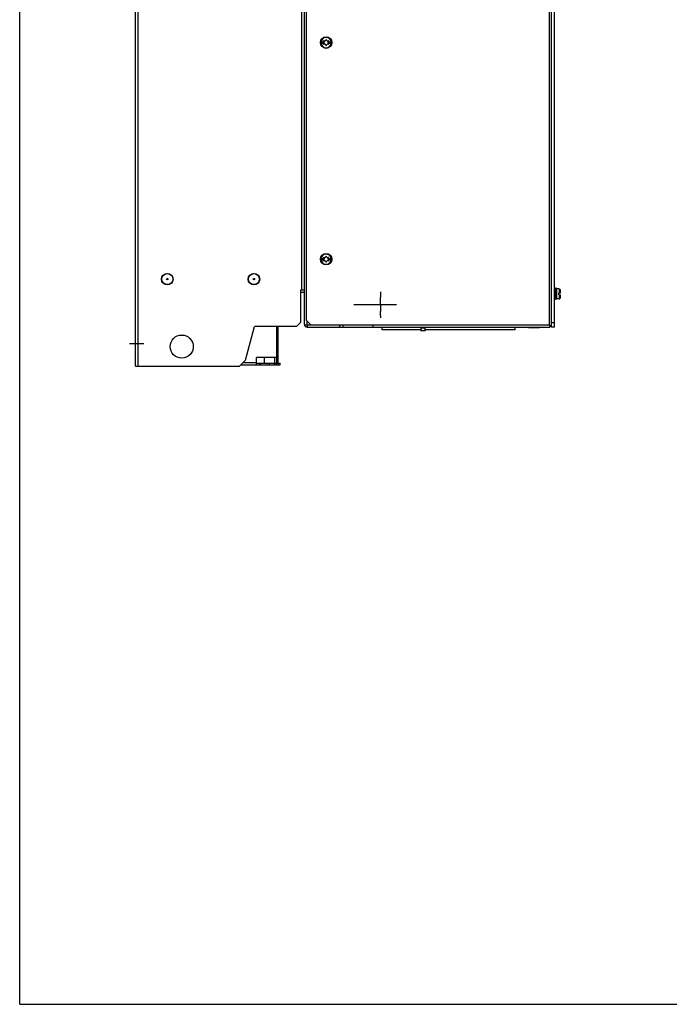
# Model space of a CAD drawing. Header units: millimetres. Extents: x 0 to 1800, y 0 to 1500.
# Tile 1 of 27: x 0 to 450, y 0 to 682. Entities that reach past the tile are written whole.
import ezdxf

# ---------------------------------------------------------------- set-up
doc = ezdxf.new("R2010")
doc.units = ezdxf.units.MM
doc.header["$LTSCALE"] = 99
doc.linetypes.add('CENTER', pattern=[0.6, 0.375, -0.075, 0.075, -0.075])
doc.linetypes.add('HIDDEN', pattern=[0.2, 0.1, -0.1])
doc.layers.get('0').update_dxf_attribs({"linetype": 'CONTINUOUS'})
doc.layers.add('002_AXIS', color=7, linetype='CONTINUOUS')
doc.layers.add('00_COMPONENTS', color=7, linetype='CONTINUOUS')

msp = doc.modelspace()

# ---------------------------------------------------------------- linework, layer by layer
at = {"color": 7, "linetype": 'CONTINUOUS'}
for q in [(0, 1500), (1800, 0)]:
    msp.add_line((0, 0), q, dxfattribs=at)
at = {"layer": '002_AXIS', "color": 7, "linetype": 'CENTER'}
for p, q in [((260.96, 484.39), (231.46, 484.39)), ((86.01, 457.44), (76.11, 457.44))]:
    msp.add_line(p, q, dxfattribs=at)
at = {"layer": '00_COMPONENTS', "color": 3, "linetype": 'CONTINUOUS'}
for p, q in [((80.26, 441.94), (80.26, 1071.94)), ((197.26, 470.74), (197.26, 1042.14)), ((198.76, 473.44), (198.76, 1039.44)), ((370.46, 468.94), (370.46, 743.99)), ((368.16, 738.14), (368.16, 469.94)), ((194.76, 494.64), (197.22, 494.64)), ((194.76, 472.44), (194.76, 494.64)), ((194.76, 472.44), (191.76, 469.44)), ((198.76, 473.44), (201.76, 470.44)), ((199.06, 470.44), (244.76, 470.44)), ((223.76, 470.44), (223.76, 468.94)), ((244.76, 468.94), (244.76, 470.44)), ((156.36, 446.04), (162.63, 469.44)), ((191.76, 469.44), (162.63, 469.44)), ((178.06, 447.87), (178.06, 469.44)), ((179.06, 444.14), (179.06, 469.44)), ((199.06, 468.94), (367.16, 468.94)), ((366.93, 469.93), (366.94, 469.88)), ((366.94, 469.88), (367.16, 468.94)), ((367.16, 470.17), (367.21, 470.16)), ((367.21, 470.16), (368.16, 469.94)), ((152.26, 441.94), (156.36, 446.04)), ((178.06, 447.87), (164.08, 447.87)), ((164.08, 442.84), (164.08, 447.87)), ((80.26, 441.94), (152.26, 441.94)), ((153.16, 442.84), (180.51, 442.84))]:
    msp.add_line(p, q, dxfattribs=at)
at = {"layer": '00_COMPONENTS', "color": 9, "linetype": 'CONTINUOUS'}
for p, q in [((82.06, 441.94), (82.06, 1071.94)), ((195.46, 494.64), (195.46, 1031.44)), ((366.86, 738.14), (366.86, 470.24)), ((373.63, 495.44), (373.63, 492.54)), ((373.63, 491.34), (373.63, 488.44)), ((374.3, 494.95), (374.3, 492.54)), ((374.3, 491.34), (374.3, 488.93)), ((199.06, 470.44), (199.06, 473.14)), ((366.86, 470.24), (244.76, 470.24)), ((277.86, 468.44), (280.86, 468.44)), ((164.08, 444.14), (154.46, 444.14)), ((166.11, 443.84), (166.11, 442.84)), ((167.08, 442.84), (167.08, 443.84)), ((173.01, 442.84), (173.01, 443.84)), ((176.28, 443.84), (176.28, 442.84)), ((177.76, 443.84), (177.76, 442.84)), ((179.06, 444.14), (178.06, 444.14)), ((178.78, 443.84), (178.78, 442.84))]:
    msp.add_line(p, q, dxfattribs=at)
at = {"layer": '00_COMPONENTS', "color": 7, "linetype": 'CONTINUOUS'}
for p, q in [((368.46, 468.94), (368.46, 743.99)), ((208.7, 666.54), (210.62, 666.54)), ((210.62, 665.34), (208.7, 665.34)), ((210.64, 666.53), (210.62, 666.54)), ((210.62, 665.34), (210.64, 665.35)), ((213.9, 666.54), (213.88, 666.53)), ((213.88, 665.35), (213.9, 665.34)), ((213.9, 666.54), (215.82, 666.54)), ((215.82, 665.34), (213.9, 665.34)), ((368.46, 573.94), (368.16, 573.94)), ((368.46, 569.94), (368.16, 569.94)), ((208.7, 516.54), (210.62, 516.54)), ((210.62, 515.34), (208.7, 515.34)), ((210.64, 516.53), (210.62, 516.54)), ((210.62, 515.34), (210.64, 515.35)), ((213.9, 516.54), (213.88, 516.53)), ((213.88, 515.35), (213.9, 515.34)), ((213.9, 516.54), (215.82, 516.54)), ((215.82, 515.34), (213.9, 515.34)), ((194.76, 493.14), (197.26, 493.14)), ((368.46, 495.75), (368.16, 495.52)), ((368.46, 493.84), (368.16, 493.73)), ((371.06, 495.94), (370.46, 495.94)), ((371.06, 487.94), (371.06, 495.94)), ((372.06, 495.69), (371.06, 495.69)), ((372.06, 488.19), (372.06, 495.69)), ((373.63, 495.44), (372.06, 495.44)), ((373.56, 492.54), (374.73, 492.54)), ((373.56, 491.34), (373.56, 492.54)), ((373.56, 491.34), (374.73, 491.34)), ((374.44, 494.44), (374.3, 494.95)), ((374.43, 494.44), (374.44, 494.44)), ((368.46, 490.03), (368.16, 490.15)), ((368.46, 488.13), (368.16, 488.36)), ((371.06, 487.94), (370.46, 487.94)), ((372.06, 488.19), (371.06, 488.19)), ((373.63, 488.44), (372.06, 488.44)), ((374.44, 489.43), (374.3, 488.93)), ((374.44, 489.44), (374.43, 489.44)), ((199.06, 470.44), (199.06, 468.94)), ((221.76, 468.94), (221.76, 470.44)), ((370.46, 471.94), (368.46, 471.94)), ((251.16, 466.93), (251.16, 468.94)), ((277.86, 466.93), (251.16, 466.93)), ((277.86, 468.94), (277.86, 466.44)), ((280.86, 466.44), (277.86, 466.44)), ((280.86, 466.44), (280.86, 468.94)), ((343.16, 466.93), (280.86, 466.93)), ((343.16, 466.93), (343.16, 468.94)), ((352.45, 468.64), (352.68, 468.94)), ((352.45, 468.64), (360.07, 468.64)), ((354.35, 468.64), (354.47, 468.94)), ((358.16, 468.64), (358.05, 468.94)), ((360.07, 468.64), (359.84, 468.94)), ((367.16, 469.94), (368.16, 469.94)), ((367.16, 469.94), (367.16, 468.94)), ((370.46, 468.94), (368.46, 468.94)), ((164.08, 443.84), (180.51, 443.84)), ((166.08, 442.84), (166.08, 443.84)), ((169.45, 447.87), (169.45, 444.04)), ((169.45, 444.04), (176.57, 444.04)), ((169.75, 444.04), (169.75, 443.84)), ((176.27, 444.04), (176.27, 443.84)), ((176.57, 447.87), (176.57, 444.04)), ((179.06, 449.87), (178.06, 449.87)), ((178.06, 444.14), (178.06, 447.87)), ((180.51, 442.84), (180.51, 443.84)), ((171.41, 442.74), (171.31, 442.84)), ((171.41, 442.74), (174.61, 442.74)), ((174.61, 442.74), (174.71, 442.84))]:
    msp.add_line(p, q, dxfattribs=at)
at = {"layer": '00_COMPONENTS', "color": 8, "linetype": 'HIDDEN'}
for p, q in [((249.86, 493.39), (249.86, 489.64)), ((249.86, 484.39), (249.86, 489.64)), ((249.86, 484.39), (249.86, 479.69)), ((249.86, 476.94), (249.86, 479.69)), ((249.86, 476.94), (249.86, 475.39))]:
    msp.add_line(p, q, dxfattribs=at)
at = {"layer": '00_COMPONENTS', "color": 7, "linetype": 'CONTINUOUS'}
for centre, radius in [((212.26, 665.94), 4), ((212.26, 515.94), 4), ((102.26, 502.14), 3.8), ((162.26, 502.14), 3.8), ((102.26, 502.14), 0.5), ((162.26, 502.14), 0.5)]:
    msp.add_circle(centre, radius, dxfattribs=at)
at = {"layer": '00_COMPONENTS', "color": 3, "linetype": 'CONTINUOUS'}
for centre, radius in [((102.26, 502.14), 4), ((162.26, 502.14), 4), ((112.26, 455.44), 8)]:
    msp.add_circle(centre, radius, dxfattribs=at)
at = {"layer": '00_COMPONENTS', "color": 9, "linetype": 'CONTINUOUS'}
for centre, start, end in [((212.26, 665.94), 9.7431, 170.2569), ((212.26, 665.94), 189.7431, 350.2569), ((212.26, 515.94), 9.7431, 170.2569), ((212.26, 515.94), 189.7431, 350.2569)]:
    msp.add_arc(centre, 3.55, start, end, dxfattribs=at)
at = {"layer": '00_COMPONENTS', "color": 7, "linetype": 'CONTINUOUS'}
for centre, radius, start, end in [((212.26, 665.94), 3.61, 170.44028, 189.55972), ((210.79, 666.79), 0.3, 60, 236.44269), ((210.79, 665.09), 0.3, 123.55731, 300), ((210.3, 665.94), 0.681, 300, 60), ((211.28, 667.64), 0.681, 240, 360), ((211.28, 664.24), 0.681, 0, 120), ((212.26, 667.64), 0.3, 0, 180), ((212.26, 664.24), 0.3, 180, 360), ((213.24, 667.64), 0.681, 180, 300), ((213.24, 664.24), 0.681, 60, 180), ((214.22, 665.94), 0.681, 120, 240), ((213.73, 666.79), 0.3, 303.55731, 120), ((213.73, 665.09), 0.3, 240, 56.44269), ((212.26, 665.94), 3.61, 350.44028, 9.55972), ((212.26, 515.94), 3.61, 170.44028, 189.55972), ((210.79, 516.79), 0.3, 60, 236.44269), ((210.79, 515.09), 0.3, 123.55731, 300), ((210.3, 515.94), 0.681, 300, 60), ((211.28, 517.64), 0.681, 240, 360), ((211.28, 514.24), 0.681, 0, 120), ((212.26, 517.64), 0.3, 0, 180), ((212.26, 514.24), 0.3, 180, 360), ((213.24, 517.64), 0.681, 180, 300), ((213.24, 514.24), 0.681, 60, 180), ((214.22, 515.94), 0.681, 120, 240), ((213.73, 516.79), 0.3, 303.55731, 120), ((213.73, 515.09), 0.3, 240, 56.44269), ((212.26, 515.94), 3.61, 350.44028, 9.55972), ((373.63, 494.74), 0.7, 17.5222, 90), ((364.76, 491.94), 9.99, 3.44404, 14.49567), ((364.76, 491.94), 9.99, 345.50433, 356.55596), ((373.63, 489.14), 0.7, 270, 342.4778), ((177.76, 444.14), 0.3, 270, 360)]:
    msp.add_arc(centre, radius, start, end, dxfattribs=at)
at = {"layer": '00_COMPONENTS', "color": 3, "linetype": 'CONTINUOUS'}
for centre, radius, start, end in [((199.06, 470.74), 1.8, 180, 270), ((199.09, 482.09), 11.65, 268.19367, 269.85905), ((298.2, 454.22), 70.5, 12.87673, 13.13156), ((382.88, 538.9), 70.5, 256.86844, 257.12327), ((177.76, 444.14), 1.3, 347.60032, 360)]:
    msp.add_arc(centre, radius, start, end, dxfattribs=at)
msp.add_open_spline([(197.26, 470.74), (197.26, 470.69), (197.43, 470.6), (197.71, 470.54), (198.18, 470.47), (198.53, 470.45), (198.72, 470.44)], degree=3, knots=[0, 0, 0, 0, 0.095921, 0.304373, 0.616329, 1, 1, 1, 1], dxfattribs=at)
at = {"layer": '00_COMPONENTS', "color": 7, "linetype": 'CONTINUOUS'}
for points in [[(366.86, 470.24), (366.9, 470.2), (366.96, 470.14), (367.03, 470.06), (367.08, 470.02), (367.11, 469.99), (367.14, 469.96), (367.14, 469.95), (367.16, 469.94), (367.16, 469.94)], [(366.86, 470.24), (366.9, 470.2), (366.96, 470.14), (367.03, 470.06), (367.08, 470.02), (367.11, 469.99), (367.14, 469.96), (367.15, 469.95), (367.16, 469.94), (367.16, 469.94)]]:
    msp.add_open_spline(points, degree=3, knots=[0, 0, 0, 0, 0.424136, 0.597562, 0.741984, 0.854704, 0.93558, 0.984124, 1, 1, 1, 1], dxfattribs=at)

doc.saveas('drawing.dxf')
